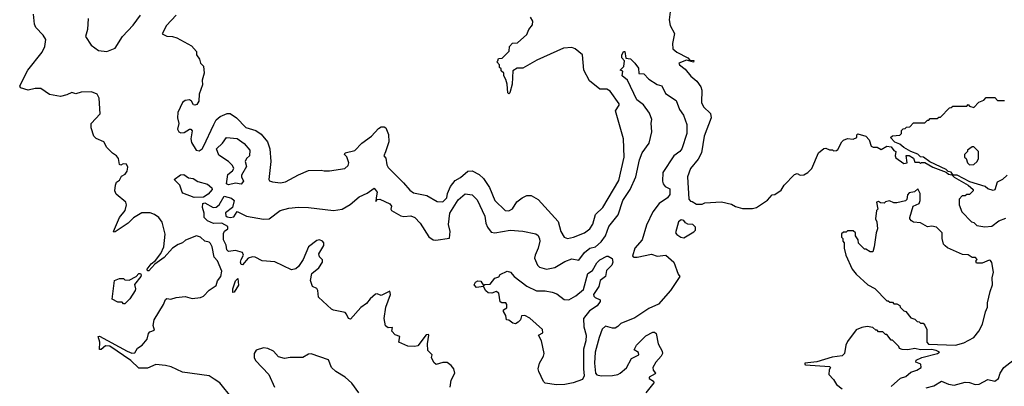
# Model space of a CAD drawing. Extents: x 2210602 to 2357277, y 510288 to 673808.
# Tile 78 of 256: x 2284333 to 2291363, y 530361 to 532976. Entities that reach past the tile are written whole.
import ezdxf

# ---------------------------------------------------------------- set-up
doc = ezdxf.new("R2010")
doc.units = 0

msp = doc.modelspace()

# ---------------------------------------------------------------- linework, layer by layer
at = {"layer": '0CON05XD'}
for points in [[(2288978.3, 533031.7), (2288970, 532975), (2288977.5, 532935), (2289008.3, 532878.3), (2288993.4, 532806.6), (2288997.3, 532767.3), (2289025, 532744.4), (2289103.3, 532705), (2289117.5, 532687.5), (2289146.7, 532685), (2289145, 532673.8), (2289095, 532686.2), (2289040, 532665), (2289043.6, 532653.6), (2289083.9, 532623.9), (2289124.1, 532574.1), (2289168.3, 532538.3), (2289197, 532497), (2289203, 532473), (2289201.1, 532385), (2289215.8, 532355), (2289266.3, 532306.3), (2289271.4, 532275), (2289220, 532145), (2289201.8, 532025), (2289178.2, 531981.8), (2289124, 531915), (2289101.2, 531855), (2289110, 531695), (2289121.7, 531681.7), (2289135, 531680), (2289165, 531660), (2289205, 531660), (2289225, 531670), (2289345, 531676.7), (2289415, 531660), (2289445, 531643.3), (2289495, 531630), (2289565, 531630), (2289595, 531636.7), (2289671.7, 531688.3), (2289705, 531727.5), (2289725, 531730), (2289769.3, 531760.7), (2289792.5, 531795), (2289865, 531872.5), (2289885, 531877.5), (2289905, 531867.5), (2289931.7, 531868.3), (2289960, 531885), (2289990, 531915), (2290037.5, 532025), (2290075, 532057.5), (2290089.3, 532059.3), (2290115, 532047.5), (2290137, 532047), (2290145, 532040), (2290165, 532042.5), (2290175, 532050), (2290202.5, 532105), (2290215, 532117.5), (2290245, 532127.5), (2290285, 532122.5), (2290310, 532135), (2290310, 532155), (2290318.3, 532161.7), (2290375, 532146), (2290397.7, 532117.7), (2290413.6, 532073.6), (2290427, 532067), (2290456.4, 532066.4), (2290485, 532050), (2290525.8, 532074.2), (2290555, 532070), (2290575, 532042.5), (2290590, 532035), (2290583.3, 532005), (2290590, 531990), (2290645, 531950), (2290670, 531955), (2290663.3, 532006.7), (2290685, 532006.7), (2290715, 531987.5), (2290725, 531960), (2290755, 531960), (2290765, 531950), (2290773.3, 531956.7), (2290796, 531956), (2290852.5, 531925), (2290947.5, 531887.5), (2290965, 531873.3), (2290988.3, 531868.3), (2291005, 531853.3), (2291106.1, 531796.1), (2291140, 531765), (2291140, 531755), (2291115, 531730), (2291095, 531730), (2291085, 531720), (2291061.7, 531718.3), (2291040, 531695), (2291040, 531655), (2291060, 531605), (2291130, 531535), (2291145, 531530), (2291168.3, 531508.3), (2291225, 531497.5), (2291275, 531502.5), (2291325, 531540), (2291375, 531560)], [(2285850, 530275), (2285762.5, 530385), (2285722, 530412), (2285685, 530436), (2285495, 530462.5), (2285415, 530498.6), (2285375, 530510), (2285305, 530515.6), (2285245, 530490.8), (2285185, 530490), (2285126.2, 530545), (2284976, 530646), (2284945, 530648.8), (2284915, 530622.5), (2284903, 530623), (2284906.2, 530675), (2284892.5, 530715), (2284903, 530717), (2285100.9, 530610.9), (2285135, 530598), (2285155, 530600), (2285175, 530632.5), (2285207.5, 530655), (2285243.6, 530696.4), (2285253, 530737), (2285261.7, 530748.3), (2285295, 530760), (2285287.5, 530795), (2285293.3, 530835), (2285360, 530945), (2285375, 530980), (2285385, 530987.5), (2285413.3, 530983.3), (2285450, 530995), (2285515, 531000), (2285565, 530986.7), (2285625, 530993.3), (2285645.9, 531004.1), (2285685, 531047.5), (2285735, 531080), (2285746.4, 531113.6), (2285770, 531145), (2285777, 531183), (2285746.2, 531255), (2285722.2, 531282.2), (2285706.9, 531355), (2285695, 531380), (2285685, 531388.6), (2285655, 531396.2), (2285625, 531423.8), (2285595, 531433.3), (2285516.4, 531403.6), (2285495, 531383.3), (2285465, 531373.3), (2285425, 531346.2), (2285365, 531280), (2285298.8, 531231.2), (2285255.6, 531184.4), (2285245, 531183.8), (2285243.8, 531195), (2285271.2, 531235), (2285302.7, 531257.3), (2285340.9, 531309.1), (2285362.5, 531355), (2285371.2, 531445), (2285351.7, 531531.7), (2285327.5, 531565), (2285295, 531586.7), (2285265, 531597.5), (2285205, 531597.5), (2285145, 531563.3), (2285106.7, 531525), (2285015, 531463.3), (2285005, 531460), (2285002.5, 531465), (2285046.9, 531565), (2285086, 531614), (2285096, 531655), (2285090, 531675), (2285021.7, 531731.7), (2285012.5, 531755), (2285016.7, 531795), (2285025, 531817.5), (2285045, 531830), (2285061.4, 531858.6), (2285086, 531875), (2285101.2, 531895), (2285106, 531925), (2285095, 531945.7), (2285071.4, 531948.6), (2285055, 531937.5), (2285045, 531942.5), (2285038, 531985), (2285023.9, 532003.9), (2284995, 532023.3), (2284956.2, 532065), (2284933.9, 532103.9), (2284879.3, 532129.3), (2284863.3, 532145), (2284843.8, 532205), (2284843.6, 532236.4), (2284907.5, 532305), (2284900, 532415), (2284887.5, 532445), (2284845, 532461.2), (2284771.7, 532458.3), (2284735, 532446.7), (2284705, 532456), (2284670.8, 532439.2), (2284625, 532427.5), (2284545, 532442.2), (2284485, 532485.5), (2284444.4, 532485.6), (2284395, 532474.3), (2284339.3, 532489.3), (2284333.3, 532505), (2284391.1, 532615), (2284494, 532745), (2284513.3, 532785), (2284518.8, 532835), (2284501.2, 532865), (2284449.3, 532919.3), (2284440, 532945), (2284432.5, 533015)], [(2284822.5, 532985), (2284817, 532907), (2284804, 532855), (2284843.5, 532793.5), (2284895, 532755.7), (2284955, 532748.9), (2285015, 532772.9), (2285068, 532855), (2285143.5, 532936.5), (2285195, 533008.8)], [(2285451.7, 533008.3), (2285382, 532935), (2285350, 532875), (2285385, 532858), (2285425, 532856), (2285455, 532846.2), (2285559.3, 532789.3), (2285595, 532750), (2285596.7, 532725), (2285616, 532695), (2285623.8, 532665), (2285646.7, 532645), (2285650.8, 532595), (2285635.8, 532545), (2285637.6, 532512.4), (2285615.6, 532445), (2285613.3, 532395), (2285598.7, 532371.3), (2285585, 532366), (2285575, 532368.8), (2285560, 532395), (2285545, 532403.8), (2285515, 532399.4), (2285494.7, 532385), (2285462.9, 532312.9), (2285459.1, 532275), (2285470, 532235), (2285459.2, 532195), (2285470, 532175), (2285485, 532168.5), (2285507.8, 532172.2), (2285545, 532195.8), (2285556, 532196), (2285563.9, 532183.9), (2285555.6, 532125), (2285560.3, 532100.3), (2285593.3, 532045), (2285615, 532040), (2285635, 532053.8), (2285645, 532071.2), (2285718.3, 532228.3), (2285735, 532261.2), (2285765, 532286.2), (2285815, 532306.2), (2285835, 532306), (2285881.2, 532275), (2285947.4, 532207.4), (2286020, 532185), (2286058.3, 532158.3), (2286102.5, 532105), (2286120, 532055), (2286126.7, 531965), (2286111.2, 531835), (2286116.4, 531826.4), (2286139.3, 531819.3), (2286195, 531811.2), (2286231.7, 531818.3), (2286325, 531870), (2286395, 531900), (2286485, 531903.3), (2286507, 531897), (2286545, 531897.5), (2286655, 531913.3), (2286678.8, 531935), (2286683.8, 531955), (2286668.3, 531998.3), (2286653.3, 532015), (2286657.5, 532025), (2286727.3, 532042.7), (2286776.1, 532093.9), (2286844.3, 532145.7), (2286895, 532200), (2286915, 532212.5), (2286935, 532212.5), (2286947.5, 532205), (2286966.1, 532156.1), (2286969.2, 532105), (2286945, 532033.3), (2286932.5, 532005), (2286948.5, 531988.5), (2286955, 531940), (2286965, 531921.2), (2287073.2, 531813.2), (2287118.8, 531758.8), (2287145, 531740), (2287241.3, 531721.3), (2287315, 531680), (2287355, 531676.2), (2287382.9, 531705), (2287387.3, 531735), (2287408.7, 531785), (2287441.6, 531828.4), (2287480.1, 531849.9), (2287534.1, 531895.9), (2287565, 531897.5), (2287615, 531870.6), (2287645, 531842.9), (2287688.3, 531778.3), (2287725, 531686.7), (2287800, 531615), (2287825, 531613.3), (2287853, 531627), (2287883.6, 531676.4), (2287920, 531705), (2287955, 531722.5), (2287985, 531722.5), (2288035, 531692.5), (2288177.3, 531537.3), (2288196.2, 531465), (2288220, 531425), (2288245, 531415.8), (2288286.7, 531423.3), (2288365, 531456), (2288403.8, 531485), (2288426.7, 531516.7), (2288444, 531585), (2288496, 531635), (2288612.1, 531827.9), (2288650, 531995), (2288643.3, 532125), (2288586.2, 532325), (2288613.3, 532365), (2288613.8, 532375), (2288550, 532465), (2288525, 532480), (2288475, 532479.2), (2288400.9, 532540.9), (2288362, 532615), (2288351.2, 532725), (2288298.3, 532768.3), (2288275, 532776.7), (2288215, 532773.3), (2288025, 532687.5), (2287925, 532630), (2287885, 532630), (2287855, 532610), (2287848.8, 532515), (2287832.5, 532455), (2287825, 532447.5), (2287817.5, 532455), (2287813, 532517), (2287805, 532550), (2287790, 532575), (2287790, 532595), (2287771.7, 532611.7), (2287770, 532625), (2287760, 532635), (2287760, 532655), (2287740, 532675), (2287748.3, 532681.7), (2287751.7, 532698.3), (2287778.3, 532701.7), (2287828.3, 532751.7), (2287830, 532785), (2287851.7, 532808.3), (2287888.3, 532811.7), (2287955, 532870), (2287967.5, 532905), (2287995, 532940), (2287997.5, 532965), (2287980, 532995)], [(2287407.5, 530355), (2287414, 530405), (2287440, 530455), (2287433.8, 530485), (2287415, 530510), (2287385, 530530), (2287355, 530530), (2287306.7, 530516.7), (2287289.3, 530529.3), (2287272.5, 530565), (2287277.5, 530585), (2287247, 530617), (2287244.4, 530664.4), (2287255.7, 530725), (2287251.2, 530731.2), (2287235, 530727.1), (2287175, 530650), (2287155, 530644), (2287105, 530648), (2287040, 530675), (2287047.5, 530715), (2287015, 530727.5), (2286990, 530755), (2286995, 530780), (2286965, 530777.5), (2286945, 530792.5), (2286936.2, 530845), (2286948, 530925), (2286980, 531015), (2286975, 531040), (2286915, 531007.5), (2286885, 531020), (2286872.7, 531017.3), (2286836.2, 530985), (2286809.7, 530950.3), (2286768.3, 530921.7), (2286695, 530840), (2286680, 530845), (2286667.5, 530875), (2286656.1, 530886.1), (2286573, 530903), (2286560.7, 530910.7), (2286467, 530997), (2286462.5, 531045), (2286455, 531057.5), (2286423.6, 531073.6), (2286408.8, 531115), (2286420, 531165), (2286468, 531205), (2286495.7, 531245), (2286495, 531262.5), (2286473.9, 531283.9), (2286468.8, 531305), (2286506, 531365), (2286503.9, 531383.9), (2286495, 531396.2), (2286475, 531405.7), (2286455, 531400), (2286396.2, 531355), (2286356.7, 531265), (2286324.3, 531215), (2286305, 531199.4), (2286275, 531191.2), (2286155, 531248.9), (2286065, 531255.6), (2286015, 531281.5), (2285995.6, 531284.4), (2285964.2, 531275.8), (2285925, 531226.2), (2285915, 531230), (2285910.6, 531245), (2285914.3, 531265), (2285932, 531295), (2285924.2, 531314.2), (2285875, 531329.2), (2285825, 531322.5), (2285812.9, 531335), (2285807.3, 531367.3), (2285789.4, 531405), (2285789.1, 531450.9), (2285795, 531468), (2285820, 531485), (2285820.5, 531500.5), (2285775.5, 531525.5), (2285717.3, 531522.7), (2285675, 531540), (2285651.2, 531565), (2285651.2, 531595), (2285637.5, 531635), (2285640, 531665), (2285655, 531670), (2285715, 531637.1), (2285735, 531639.2), (2285757.5, 531655), (2285792.5, 531717.5), (2285845, 531703.3), (2285863.8, 531685), (2285853.6, 531636.4), (2285802, 531598), (2285805, 531577.5), (2285815, 531570), (2285835, 531564.2), (2285861.2, 531568.8), (2285885, 531606.7), (2285953.9, 531573.9), (2286075, 531553.3), (2286115, 531556.2), (2286193.3, 531615), (2286255, 531632.5), (2286325, 531639.4), (2286395, 531636.9), (2286575, 531615.5), (2286635, 531623.1), (2286693, 531657), (2286757.7, 531712.3), (2286815, 531738.8), (2286865, 531774), (2286885.6, 531745), (2286878.8, 531705), (2286875, 531680), (2286886.1, 531693.9), (2286905, 531695.7), (2286975, 531661.2), (2286987.5, 531645), (2286983.8, 531625), (2286988.8, 531615), (2287055, 531575.8), (2287075, 531571.4), (2287125, 531576.7), (2287155, 531564.3), (2287193.3, 531525), (2287255, 531426), (2287285, 531405.7), (2287305, 531402.5), (2287403, 531417), (2287406.7, 531465), (2287395.5, 531515.5), (2287403.8, 531595), (2287465, 531690), (2287515, 531732.5), (2287565, 531727.5), (2287600.5, 531690.5), (2287653.8, 531575), (2287660.8, 531525), (2287672.9, 531495), (2287700.3, 531460.3), (2287725, 531454.2), (2287835, 531473.5), (2287925, 531467.8), (2288017.9, 531447.9), (2288035.5, 531435.5), (2288045, 531412.5), (2288046.9, 531395), (2288035.6, 531345), (2288012.9, 531295), (2288010, 531275), (2288031.2, 531225), (2288045, 531210), (2288095, 531196), (2288155, 531209.2), (2288225, 531250), (2288275, 531268.8), (2288325, 531261.2), (2288365.2, 531314.8), (2288405, 531346.2), (2288444.6, 531355.4), (2288485, 531390.5), (2288515.4, 531435), (2288539.5, 531500.5), (2288605.8, 531584.2), (2288640.4, 531685), (2288691.8, 531765), (2288731.8, 531855), (2288758.2, 531975), (2288776.8, 532025), (2288826.8, 532095), (2288847.5, 532175), (2288842.4, 532237.6), (2288847.1, 532265), (2288830.2, 532310.2), (2288787.5, 532367.5), (2288740.5, 532405), (2288673.4, 532543.4), (2288635.7, 532575), (2288638.8, 532608.8), (2288620, 532615), (2288648, 532642), (2288651.7, 532681.7), (2288632.5, 532705), (2288633, 532723), (2288645, 532750), (2288655, 532750), (2288661.7, 532701.7), (2288695, 532697.5), (2288726.4, 532666.4), (2288750.9, 532630.9), (2288755, 532591.2), (2288789.3, 532589.3), (2288825, 532550.5), (2288885, 532513.3), (2288917.5, 532505), (2288945, 532449.2), (2289019.5, 532399.5), (2289043.8, 532335), (2289073.3, 532295), (2289097.6, 532227.6), (2289096.4, 532163.6), (2289062, 532055), (2289046.2, 532035), (2289003.3, 532005), (2288925.4, 531884.6), (2288923.6, 531825), (2288928.5, 531805), (2288942.5, 531785), (2288975, 531768.8), (2288975, 531730), (2288959.2, 531705), (2288900, 531665), (2288854.6, 531605), (2288809.8, 531510.2), (2288776.9, 531405), (2288725.7, 531345), (2288708.3, 531288.3), (2288721.2, 531281.2), (2288742.9, 531282.9), (2288845, 531303.3), (2288885, 531290), (2288946.2, 531296.2), (2289003.8, 531245), (2289035, 531160), (2289047, 531143), (2288980, 531045), (2288894.1, 530945.9), (2288825, 530915.8), (2288725, 530850), (2288625, 530807.5), (2288602.9, 530787.1)], [(2290550, 532135), (2290565, 532147.5), (2290618.3, 532151.7), (2290630, 532165), (2290630, 532185), (2290641.7, 532198.3), (2290655, 532200), (2290665, 532210), (2290688.3, 532211.7), (2290715, 532240), (2290795, 532240), (2290815, 532260), (2290825, 532260), (2290835, 532270), (2290885, 532270), (2290895, 532280), (2290908.3, 532281.7), (2290971.7, 532348.3), (2290985, 532350), (2290995, 532360), (2291095, 532360), (2291105, 532370), (2291115, 532360), (2291145, 532350), (2291181.7, 532388.3), (2291218.3, 532401.7), (2291235, 532420), (2291295, 532420), (2291315, 532400), (2291365, 532400)], [(2285825, 531797.5), (2285810, 531805), (2285818.3, 531871.7), (2285853, 531897), (2285863.3, 531915), (2285853.3, 531935), (2285825, 531963.3), (2285755, 532010), (2285738, 532055), (2285781.2, 532095), (2285810, 532135), (2285885, 532128.8), (2285935, 532092), (2285975.6, 532045), (2285974.2, 532005.8), (2285952.5, 531985), (2285942.5, 531965), (2285951.7, 531928.3), (2285916.7, 531866.7), (2285916.2, 531855), (2285932, 531825), (2285915, 531802), (2285875, 531810), (2285825, 531797.5)], [(2291383, 531867), (2291350, 531835), (2291313.6, 531816.4), (2291295, 531762.5), (2291285, 531757.5), (2291245, 531770), (2291226.1, 531786.1), (2291118.3, 531818.3), (2291026.4, 531866.4), (2290997.5, 531867.5), (2290985, 531887.5), (2290962.5, 531892.5), (2290948.3, 531908.3), (2290832.5, 531962.5), (2290787.5, 531995), (2290765, 531998), (2290745, 532016.2), (2290695, 532036), (2290645, 532063.8), (2290617.5, 532087.5), (2290581.1, 532101.1), (2290550, 532135)], [(2291115, 531940), (2291145, 531942.5), (2291170, 531965), (2291180, 531985), (2291180, 532035), (2291145, 532070), (2291135, 532070), (2291100, 532045), (2291100, 532035), (2291080, 532015), (2291080, 531995), (2291090, 531985), (2291100, 531955), (2291115, 531940)], [(2285578.3, 531708.3), (2285499.3, 531739.3), (2285492.5, 531745), (2285477.5, 531795), (2285436.7, 531835), (2285481.7, 531868.3), (2285505, 531871.4), (2285538, 531848), (2285573.1, 531843.1), (2285605, 531822.5), (2285675, 531803.3), (2285706.2, 531776.2), (2285706.4, 531763.6), (2285679.3, 531730.7), (2285645, 531710), (2285578.3, 531708.3)], [(2291015, 530653.8), (2291075, 530670), (2291145, 530707.5), (2291182.5, 530755), (2291207, 530803), (2291228.3, 530891.7), (2291242.5, 530925), (2291242.5, 530955), (2291262.5, 531037.5), (2291280, 531085), (2291277.5, 531135), (2291286.7, 531175), (2291273.3, 531243.3), (2291265, 531257.5), (2291255, 531260), (2291205, 531240), (2291165, 531240), (2291160, 531255), (2291170, 531265), (2291158.3, 531278.3), (2291135, 531280), (2291105, 531297.5), (2291065, 531300), (2290958.3, 531348.3), (2290941.7, 531361.7), (2290930, 531375), (2290920, 531415), (2290920, 531455), (2290880, 531495), (2290845, 531502.5), (2290815, 531497.5), (2290765.8, 531525.8), (2290715, 531531.2), (2290700.7, 531540.7), (2290690, 531555), (2290690, 531565), (2290712.5, 531645), (2290756.4, 531663.6), (2290763.3, 531685), (2290762.5, 531735), (2290745, 531770), (2290721.7, 531748.3), (2290685, 531740), (2290673, 531727), (2290667, 531693), (2290657, 531683), (2290595, 531670), (2290575, 531670), (2290543.6, 531683.6), (2290515, 531677.5), (2290505, 531667.5), (2290478.3, 531668.3), (2290465, 531680), (2290450, 531675), (2290460, 531625), (2290450, 531615), (2290443.3, 531555), (2290452.5, 531535), (2290457.5, 531485), (2290447.5, 531455), (2290433.9, 531356.1), (2290425, 531320), (2290405, 531320), (2290375, 531340), (2290365, 531340), (2290321.7, 531381.7), (2290320, 531405), (2290300, 531435), (2290300, 531455), (2290285, 531470), (2290245, 531470), (2290235, 531460), (2290215, 531460), (2290201.7, 531448.3), (2290200, 531425), (2290210, 531415), (2290210, 531395), (2290220, 531385), (2290220, 531345), (2290232.5, 531295), (2290277.5, 531195), (2290305, 531160), (2290390, 531085), (2290439.3, 531059.3), (2290525, 530970), (2290535, 530970), (2290545, 530960), (2290565, 530960), (2290575, 530950), (2290595, 530950), (2290616.4, 530936.4), (2290620, 530925), (2290645, 530900), (2290660, 530895), (2290695, 530850), (2290725, 530840), (2290741.7, 530821.7), (2290755, 530820), (2290765, 530810), (2290785, 530810), (2290797, 530797), (2290810, 530765), (2290810, 530675), (2290821.7, 530661.7), (2291015, 530653.8)], [(2289075, 531420), (2289147.7, 531462.3), (2289157.5, 531475), (2289157.5, 531495), (2289140, 531515), (2289105, 531517.5), (2289087, 531527), (2289075, 531542.5), (2289057, 531547), (2289036.4, 531533.6), (2289016.7, 531455), (2289025, 531442.5), (2289055, 531423.3), (2289075, 531420)], [(2288165, 530371.1), (2288085, 530381.9), (2288073.3, 530395), (2288040.6, 530465), (2288035.6, 530485), (2288044.5, 530525), (2288072.5, 530575), (2288077.5, 530595), (2288058.6, 530685), (2288037.5, 530725), (2288068.8, 530741.2), (2288066.2, 530765), (2287975, 530846.2), (2287940, 530865), (2287917, 530863), (2287910, 530835), (2287893, 530817), (2287873, 530807), (2287855, 530810), (2287825, 530832.5), (2287810, 530835), (2287803.8, 530865), (2287786.7, 530895), (2287787.5, 530905), (2287810.7, 530919.3), (2287811.2, 530945), (2287805, 530956.2), (2287775, 530956.7), (2287764.2, 530964.2), (2287754.2, 531025), (2287735, 531035.7), (2287705, 531025.5), (2287677.6, 531027.6), (2287661.1, 531041.1), (2287645, 531072.5), (2287595, 531066.2), (2287577.5, 531085), (2287587, 531103), (2287605, 531112.5), (2287625, 531110), (2287645, 531080), (2287653.3, 531086.7), (2287691.7, 531088.3), (2287725, 531132.5), (2287755, 531142.5), (2287765, 531157.5), (2287815, 531181.2), (2287836.7, 531175), (2287863.5, 531143.5), (2287954.1, 531075.9), (2288022.7, 531042.7), (2288085, 531041.5), (2288135, 531032.7), (2288169.2, 531019.2), (2288220.2, 530980.2), (2288255, 530976.2), (2288305, 531005.8), (2288360, 531050), (2288389.5, 531165), (2288423.8, 531186.2), (2288455, 531241.2), (2288475, 531263.3), (2288525, 531290), (2288535, 531290), (2288563, 531273), (2288568, 531245), (2288560.8, 531225), (2288523.1, 531186.9), (2288517.1, 531145), (2288477.1, 531115), (2288467.2, 531072.8), (2288430.8, 531015), (2288433, 531003), (2288443.3, 530993.3), (2288477.7, 530977.7), (2288478.8, 530965), (2288457.5, 530935), (2288402, 530898), (2288360, 530845), (2288360.4, 530785), (2288378.2, 530725), (2288376.2, 530685), (2288359.6, 530625), (2288360, 530485), (2288363.9, 530435), (2288351.6, 530408.4), (2288285, 530385.6), (2288225, 530374.4), (2288165, 530371.1)], [(2285085, 530950), (2285075, 530950), (2285065, 530960), (2285035, 530960), (2284993, 530983), (2285010, 531115), (2285045, 531130), (2285075, 531130), (2285085, 531120), (2285115, 531117.5), (2285165.9, 531144.1), (2285185, 531166.2), (2285195, 531166.2), (2285201.2, 531155), (2285198.8, 531145), (2285153, 531087), (2285160, 531055), (2285157, 531043), (2285120, 530985), (2285085, 530950)], [(2285855, 531030), (2285854.2, 531055), (2285875, 531112.5), (2285890, 531130), (2285895, 531082.5), (2285865, 531032.5), (2285855, 531030)], [(2288602.9, 530787.1), (2288585, 530776.2), (2288566.1, 530776.1), (2288515, 530788.8), (2288492.7, 530767.3), (2288470.2, 530709.8), (2288443.1, 530605), (2288436.9, 530525), (2288443.8, 530455), (2288453, 530443), (2288485, 530435.3), (2288565, 530438.4), (2288605, 530444.6), (2288620, 530455), (2288665, 530492), (2288701.1, 530558.9), (2288754, 530585), (2288750.8, 530600.8), (2288720.7, 530620.7), (2288736.7, 530655), (2288805, 530720), (2288855, 530747.5), (2288867, 530747), (2288877, 530737), (2288893, 530663), (2288921.7, 530611.7), (2288922.5, 530595), (2288912.5, 530575), (2288876.4, 530533.6), (2288853.3, 530495), (2288856.7, 530475), (2288873.3, 530455), (2288870.7, 530449.3), (2288827.5, 530425), (2288827.5, 530415), (2288858.3, 530398.3), (2288861.2, 530385), (2288805, 530313.3)], [(2290555, 530360), (2290621.7, 530418.3), (2290660.7, 530429.3), (2290695, 530462.5), (2290740, 530475), (2290770, 530495), (2290768.3, 530518.3), (2290731.7, 530531.7), (2290733, 530547), (2290775, 530566.7), (2290886.4, 530593.6), (2290900, 530605), (2290877, 530617), (2290843, 530623), (2290765, 530621.2), (2290725, 530630), (2290675, 530620), (2290633, 530623), (2290615, 530630), (2290610, 530645), (2290565, 530690), (2290555, 530690), (2290525, 530730), (2290515, 530730), (2290495, 530750), (2290465, 530750), (2290455, 530760), (2290445, 530760), (2290425, 530780), (2290385, 530787.5), (2290345, 530780), (2290305, 530762.5), (2290245, 530680), (2290232.5, 530655), (2290222.5, 530595), (2290205, 530577.5), (2290135, 530567.5), (2290025, 530536), (2289940, 530525), (2289940, 530515), (2289945, 530514.2), (2290115, 530502.5), (2290122.5, 530495), (2290113, 530477), (2290110, 530445), (2290145, 530410), (2290165, 530372.5), (2290205, 530342.5)], [(2286755, 530313.3), (2286703.9, 530383.9), (2286656.1, 530426.1), (2286590, 530465), (2286560, 530495), (2286539.3, 530549.3), (2286415, 530592.5), (2286395, 530590), (2286355, 530566.7), (2286265, 530566.5), (2286225, 530560), (2286181.4, 530571.4), (2286145, 530610), (2286105, 530631.2), (2286073.9, 530636.1), (2286020.7, 530619.3), (2286007.5, 530595), (2286007.5, 530565), (2286017.5, 530545), (2286112.5, 530445), (2286153.3, 530355)], [(2290805, 530349.2), (2290859.2, 530365), (2290913.8, 530396.2), (2290965, 530374.6), (2291005, 530368.9), (2291085, 530390.4), (2291115, 530388.2), (2291155, 530374.5), (2291185, 530376.5), (2291245, 530408.8), (2291295, 530397.1), (2291320.8, 530415), (2291333.1, 530455), (2291359.5, 530495), (2291455, 530567.7)]]:
    msp.add_lwpolyline(points, dxfattribs=at)

doc.saveas('drawing.dxf')
